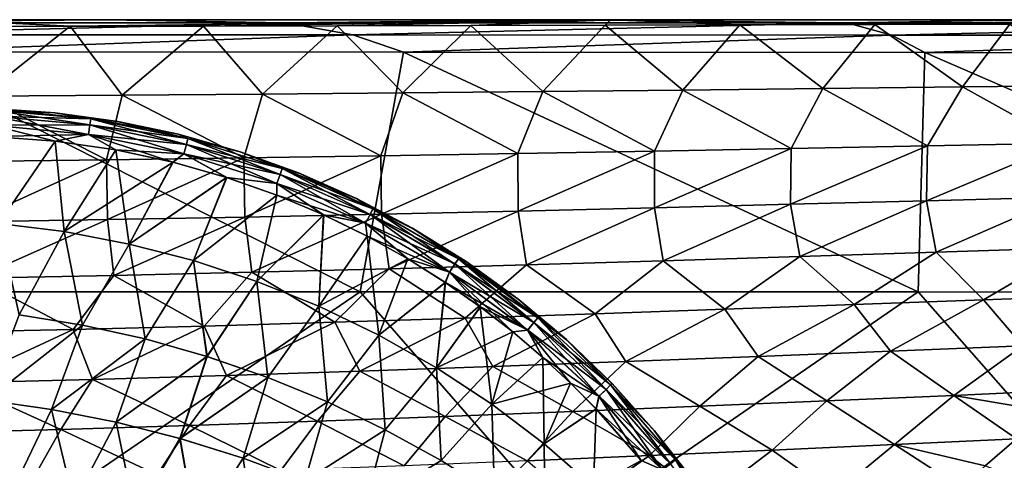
# Model space of a CAD drawing. Header units: metres. Extents: x -31 to 127, y -24 to 31.
# Tile 56 of 67: x 60.81 to 83.13, y 12.51 to 22.5. Entities that reach past the tile are written whole.
import ezdxf

# ---------------------------------------------------------------- set-up
doc = ezdxf.new("R2010")
doc.units = ezdxf.units.M
doc.layers.add('solid_13_381_041_XXX', color=7, linetype='CONTINUOUS')

msp = doc.modelspace()

# ---------------------------------------------------------------- linework, layer by layer
at = {"layer": 'solid_13_381_041_XXX'}
for points in [[(54.11681, 22.432371, 114.977898), (62.786057, 22.5, 114.568649), (52.33889, 22.5, 114.568649)], [(59.036209, 22.5, 109.261009), (52.33889, 22.5, 114.568649), (62.786057, 22.5, 114.568649)], [(54.11681, 22.432371, 114.977898), (66.838242, 22.431843, 114.974297), (62.786057, 22.5, 114.568649)], [(56.150501, 22.159645, 115.275269), (66.838242, 22.431843, 114.974297), (54.11681, 22.432371, 114.977898)], [(56.150501, 22.159645, 115.275269), (68.363281, 22.156754, 115.271782), (66.838242, 22.431843, 114.974297)], [(61.958965, 22.349318, 108.789993), (58.946838, 22.343801, 108.78756), (59.036209, 22.5, 109.261009)], [(59.956696, 20.762671, 106.702179), (58.946838, 22.343801, 108.78756), (61.958965, 22.349318, 108.789993)], [(59.036209, 22.5, 109.261009), (62.786057, 22.5, 114.568649), (73.282204, 22.5, 114.568649)], [(74.20385, 22.5, 109.232063), (59.036209, 22.5, 109.261009), (73.282204, 22.5, 114.568649)], [(61.958965, 22.349318, 108.789993), (59.036209, 22.5, 109.261009), (74.20385, 22.5, 109.232063)], [(63.139156, 20.785856, 106.658279), (59.956696, 20.762671, 106.702179), (61.958965, 22.349318, 108.789993)], [(64.978676, 22.355356, 108.792786), (61.958965, 22.349318, 108.789993), (74.20385, 22.5, 109.232063)], [(63.139156, 20.785856, 106.658279), (61.958965, 22.349318, 108.789993), (64.978676, 22.355356, 108.792786)], [(66.838242, 22.431843, 114.974297), (73.282204, 22.5, 114.568649), (62.786057, 22.5, 114.568649)], [(66.318855, 20.812164, 106.61042), (63.139156, 20.785856, 106.658279), (64.978676, 22.355356, 108.792786)], [(68.005844, 22.361776, 108.795906), (64.978676, 22.355356, 108.792786), (74.20385, 22.5, 109.232063)], [(66.318855, 20.812164, 106.61042), (64.978676, 22.355356, 108.792786), (68.005844, 22.361776, 108.795906)], [(69.495934, 20.841179, 106.559853), (66.318855, 20.812164, 106.61042), (68.005844, 22.361776, 108.795906)], [(66.838242, 22.431843, 114.974297), (79.559509, 22.430899, 114.96936), (73.282204, 22.5, 114.568649)], [(68.363281, 22.156754, 115.271782), (79.559509, 22.430899, 114.96936), (66.838242, 22.431843, 114.974297)], [(71.040504, 22.368437, 108.799324), (68.005844, 22.361776, 108.795906), (74.20385, 22.5, 109.232063)], [(69.495934, 20.841179, 106.559853), (68.005844, 22.361776, 108.795906), (71.040504, 22.368437, 108.799324)], [(68.363281, 22.156754, 115.271782), (80.576653, 22.152651, 115.267479), (79.559509, 22.430899, 114.96936)], [(72.670525, 20.872488, 106.507843), (69.495934, 20.841179, 106.559853), (71.040504, 22.368437, 108.799324)], [(74.082748, 22.375189, 108.803009), (71.040504, 22.368437, 108.799324), (74.20385, 22.5, 109.232063)], [(72.670525, 20.872488, 106.507843), (71.040504, 22.368437, 108.799324), (74.082748, 22.375189, 108.803009)], [(75.842781, 20.90567, 106.455635), (72.670525, 20.872488, 106.507843), (74.082748, 22.375189, 108.803009)], [(79.559509, 22.430899, 114.96936), (83.820404, 22.5, 114.568649), (73.282204, 22.5, 114.568649)], [(74.20385, 22.5, 109.232063), (73.282204, 22.5, 114.568649), (83.820404, 22.5, 114.568649)], [(77.13266, 22.381895, 108.806931), (74.082748, 22.375189, 108.803009), (74.20385, 22.5, 109.232063)], [(75.842781, 20.90567, 106.455635), (74.082748, 22.375189, 108.803009), (77.13266, 22.381895, 108.806931)], [(89.502998, 22.5, 109.199829), (74.20385, 22.5, 109.232063), (83.820404, 22.5, 114.568649)], [(77.13266, 22.381895, 108.806931), (74.20385, 22.5, 109.232063), (89.502998, 22.5, 109.199829)], [(79.012978, 20.940186, 106.404343), (75.842781, 20.90567, 106.455635), (77.13266, 22.381895, 108.806931)], [(80.190346, 22.388456, 108.811028), (77.13266, 22.381895, 108.806931), (89.502998, 22.5, 109.199829)], [(79.012978, 20.940186, 106.404343), (77.13266, 22.381895, 108.806931), (80.190346, 22.388456, 108.811028)], [(82.181473, 20.975397, 106.354958), (79.012978, 20.940186, 106.404343), (80.190346, 22.388456, 108.811028)], [(79.559509, 22.430899, 114.96936), (92.281059, 22.429617, 114.96405), (83.820404, 22.5, 114.568649)], [(80.576653, 22.152651, 115.267479), (92.281059, 22.429617, 114.96405), (79.559509, 22.430899, 114.96936)], [(83.255913, 22.394796, 108.815224), (80.190346, 22.388456, 108.811028), (89.502998, 22.5, 109.199829)], [(82.181473, 20.975397, 106.354958), (80.190346, 22.388456, 108.811028), (83.255913, 22.394796, 108.815224)], [(80.576653, 22.152651, 115.267479), (92.789146, 22.147303, 115.26387), (92.281059, 22.429617, 114.96405)], [(85.348648, 21.01067, 106.308472), (82.181473, 20.975397, 106.354958), (83.255913, 22.394796, 108.815224)], [(57.739769, 21.76886, 115.377327), (68.363281, 22.156754, 115.271782), (56.150501, 22.159645, 115.275269)], [(57.739769, 21.76886, 115.377327), (69.508919, 21.763668, 115.371498), (68.363281, 22.156754, 115.271782)], [(69.508919, 21.763668, 115.371498), (80.576653, 22.152651, 115.267479), (68.363281, 22.156754, 115.271782)], [(69.508919, 21.763668, 115.371498), (81.323845, 21.756392, 115.36454), (80.576653, 22.152651, 115.267479)], [(81.323845, 21.756392, 115.36454), (92.789146, 22.147303, 115.26387), (80.576653, 22.152651, 115.267479)], [(81.323845, 21.756392, 115.36454), (93.155617, 21.747229, 115.358437), (92.789146, 22.147303, 115.26387)], [(55.888191, 16.327391, 115.855858), (68.527412, 16.327152, 115.809334), (57.739769, 21.76886, 115.377327)], [(68.527412, 16.327152, 115.809334), (69.508919, 21.763668, 115.371498), (57.739769, 21.76886, 115.377327)], [(68.527412, 16.327152, 115.809334), (81.177765, 16.326603, 115.751122), (69.508919, 21.763668, 115.371498)], [(81.177765, 16.326603, 115.751122), (81.323845, 21.756392, 115.36454), (69.508919, 21.763668, 115.371498)], [(81.177765, 16.326603, 115.751122), (93.853027, 16.325752, 115.676758), (81.323845, 21.756392, 115.36454)], [(93.853027, 16.325752, 115.676758), (93.155617, 21.747229, 115.358437), (81.323845, 21.756392, 115.36454)], [(81.386177, 19.639318, 104.090736), (79.012978, 20.940186, 106.404343), (82.181473, 20.975397, 106.354958)], [(81.386177, 19.639318, 104.090736), (82.181473, 20.975397, 106.354958), (84.475464, 19.698944, 103.980499)], [(84.475464, 19.698944, 103.980499), (82.181473, 20.975397, 106.354958), (85.348648, 21.01067, 106.308472)], [(59.664616, 19.286758, 104.907158), (59.956696, 20.762671, 106.702179), (62.78117, 19.324467, 104.804642)], [(62.78117, 19.324467, 104.804642), (59.956696, 20.762671, 106.702179), (63.139156, 20.785856, 106.658279)], [(62.78117, 19.324467, 104.804642), (63.139156, 20.785856, 106.658279), (65.8927, 19.367498, 104.692696)], [(65.8927, 19.367498, 104.692696), (63.139156, 20.785856, 106.658279), (66.318855, 20.812164, 106.61042)], [(65.8927, 19.367498, 104.692696), (66.318855, 20.812164, 106.61042), (68.999489, 19.415228, 104.574181)], [(68.999489, 19.415228, 104.574181), (66.318855, 20.812164, 106.61042), (69.495934, 20.841179, 106.559853)], [(68.999489, 19.415228, 104.574181), (69.495934, 20.841179, 106.559853), (72.101837, 19.467028, 104.451973)], [(72.101837, 19.467028, 104.451973), (69.495934, 20.841179, 106.559853), (72.670525, 20.872488, 106.507843)], [(72.101837, 19.467028, 104.451973), (72.670525, 20.872488, 106.507843), (75.200043, 19.522264, 104.328926)], [(75.200043, 19.522264, 104.328926), (72.670525, 20.872488, 106.507843), (75.842781, 20.90567, 106.455635)], [(75.200043, 19.522264, 104.328926), (75.842781, 20.90567, 106.455635), (78.294601, 19.580057, 104.207695)], [(78.294601, 19.580057, 104.207695), (75.842781, 20.90567, 106.455635), (79.012978, 20.940186, 106.404343)], [(78.294601, 19.580057, 104.207695), (79.012978, 20.940186, 106.404343), (81.386177, 19.639318, 104.090736)], [(62.375065, 19.896635, 145.106491), (60.184486, 20.314695, 144.942871), (60.177914, 20.106064, 145.105118)], [(60.184498, 20.315046, 142.293503), (62.406143, 20.113798, 142.295242), (60.177929, 20.106546, 142.131104)], [(62.406101, 20.113438, 144.941147), (60.188381, 20.449005, 144.71283), (60.184486, 20.314695, 144.942871)], [(62.406101, 20.113438, 144.941147), (60.184486, 20.314695, 144.942871), (62.375065, 19.896635, 145.106491)], [(60.184498, 20.315046, 142.293503), (60.188385, 20.449188, 142.523682), (62.425472, 20.250879, 142.532181)], [(62.406143, 20.113798, 142.295242), (60.184498, 20.315046, 142.293503), (62.425472, 20.250879, 142.532181)], [(62.425461, 20.250711, 144.704285), (60.189075, 20.488415, 144.479523), (60.188381, 20.449005, 144.71283)], [(62.406101, 20.113438, 144.941147), (62.425461, 20.250711, 144.704285), (60.188381, 20.449005, 144.71283)], [(60.188385, 20.449188, 142.523682), (60.189075, 20.488415, 142.754333), (61.607037, 20.390488, 142.756805)], [(62.425472, 20.250879, 142.532181), (60.188385, 20.449188, 142.523682), (61.607037, 20.390488, 142.756805)], [(61.617722, 20.389381, 144.479156), (60.189075, 20.488415, 142.754333), (60.189075, 20.488415, 144.479523)], [(61.607037, 20.390488, 142.756805), (60.189075, 20.488415, 142.754333), (61.617722, 20.389381, 144.479156)], [(61.617722, 20.389381, 144.479156), (60.189075, 20.488415, 144.479523), (62.425461, 20.250711, 144.704285)], [(63.017353, 20.19508, 142.758987), (61.607037, 20.390488, 142.756805), (61.617722, 20.389381, 144.479156)], [(62.425472, 20.250879, 142.532181), (61.607037, 20.390488, 142.756805), (63.017353, 20.19508, 142.758987)], [(63.036072, 20.191811, 144.476974), (61.617722, 20.389381, 144.479156), (62.425461, 20.250711, 144.704285)], [(63.017353, 20.19508, 142.758987), (61.617722, 20.389381, 144.479156), (63.036072, 20.191811, 144.476974)], [(60.177929, 20.106546, 142.131104), (62.375122, 19.89711, 142.129715), (60.169609, 19.8531, 142.057693)], [(61.616196, 19.746513, 145.175064), (60.177914, 20.106064, 145.105118), (60.169613, 19.853106, 145.178284)], [(62.375065, 19.896635, 145.106491), (60.177914, 20.106064, 145.105118), (61.616196, 19.746513, 145.175064)], [(62.406143, 20.113798, 142.295242), (62.375122, 19.89711, 142.129715), (60.177929, 20.106546, 142.131104)], [(62.406101, 20.113438, 144.941147), (62.375065, 19.896635, 145.106491), (64.537079, 19.457548, 145.104034)], [(64.591957, 19.671019, 142.296295), (62.375122, 19.89711, 142.129715), (62.406143, 20.113798, 142.295242)], [(64.591888, 19.670671, 144.940079), (62.425461, 20.250711, 144.704285), (62.406101, 20.113438, 144.941147)], [(64.591888, 19.670671, 144.940079), (62.406101, 20.113438, 144.941147), (64.537079, 19.457548, 145.104034)], [(62.406143, 20.113798, 142.295242), (62.425472, 20.250879, 142.532181), (64.626579, 19.806602, 142.532349)], [(64.591957, 19.671019, 142.296295), (62.406143, 20.113798, 142.295242), (64.626579, 19.806602, 142.532349)], [(63.036072, 20.191811, 144.476974), (62.425461, 20.250711, 144.704285), (64.626564, 19.806438, 144.704086)], [(64.591888, 19.670671, 144.940079), (64.626564, 19.806438, 144.704086), (62.425461, 20.250711, 144.704285)], [(62.425472, 20.250879, 142.532181), (63.017353, 20.19508, 142.758987), (64.413124, 19.901651, 142.761108)], [(64.626579, 19.806602, 142.532349), (62.425472, 20.250879, 142.532181), (64.413124, 19.901651, 142.761108)], [(64.413124, 19.901651, 142.761108), (63.017353, 20.19508, 142.758987), (63.036072, 20.191811, 144.476974)], [(64.437172, 19.8957, 144.474838), (63.036072, 20.191811, 144.476974), (64.626564, 19.806438, 144.704086)], [(64.413124, 19.901651, 142.761108), (63.036072, 20.191811, 144.476974), (64.437172, 19.8957, 144.474838)], [(62.375122, 19.89711, 142.129715), (61.617001, 19.746851, 142.060944), (60.169609, 19.8531, 142.057693)], [(62.375065, 19.896635, 145.106491), (61.616196, 19.746513, 145.175064), (62.990726, 19.547106, 145.172226)], [(62.375122, 19.89711, 142.129715), (62.991833, 19.546978, 142.063766), (61.617001, 19.746851, 142.060944)], [(62.375065, 19.896635, 145.106491), (62.990726, 19.547106, 145.172226), (64.287262, 19.268198, 145.169815)], [(64.537079, 19.457548, 145.104034), (62.375065, 19.896635, 145.106491), (64.287262, 19.268198, 145.169815)], [(62.375122, 19.89711, 142.129715), (64.53717, 19.458012, 142.132156), (62.991833, 19.546978, 142.063766)], [(64.591957, 19.671019, 142.296295), (64.53717, 19.458012, 142.132156), (62.375122, 19.89711, 142.129715)], [(65.787537, 19.511097, 142.763168), (64.413124, 19.901651, 142.761108), (64.437172, 19.8957, 144.474838)], [(64.626579, 19.806602, 142.532349), (64.413124, 19.901651, 142.761108), (65.787537, 19.511097, 142.763168)], [(65.814178, 19.502493, 144.472763), (64.437172, 19.8957, 144.474838), (64.626564, 19.806438, 144.704086)], [(65.787537, 19.511097, 142.763168), (64.437172, 19.8957, 144.474838), (65.814178, 19.502493, 144.472763)], [(60.169609, 19.8531, 142.057693), (61.617001, 19.746851, 142.060944), (60.335583, 17.877357, 141.892776)], [(60.336029, 17.87739, 145.343185), (61.616196, 19.746513, 145.175064), (60.169613, 19.853106, 145.178284)], [(61.617001, 19.746851, 142.060944), (61.819752, 17.694296, 141.902313), (60.335583, 17.877357, 141.892776)], [(60.336029, 17.87739, 145.343185), (61.82016, 17.694307, 145.333664), (61.616196, 19.746513, 145.175064)], [(61.82016, 17.694307, 145.333664), (62.990726, 19.547106, 145.172226), (61.616196, 19.746513, 145.175064)], [(61.617001, 19.746851, 142.060944), (62.991833, 19.546978, 142.063766), (61.819752, 17.694296, 141.902313)], [(64.591888, 19.670671, 144.940079), (64.537079, 19.457548, 145.104034), (66.637978, 18.786152, 145.10199)], [(66.716209, 18.993122, 142.29718), (64.53717, 19.458012, 142.132156), (64.591957, 19.671019, 142.296295)], [(66.716118, 18.992794, 144.939178), (64.626564, 19.806438, 144.704086), (64.591888, 19.670671, 144.940079)], [(66.716118, 18.992794, 144.939178), (64.591888, 19.670671, 144.940079), (66.637978, 18.786152, 145.10199)], [(64.591957, 19.671019, 142.296295), (64.626579, 19.806602, 142.532349), (66.765953, 19.12524, 142.532501)], [(66.716209, 18.993122, 142.29718), (64.591957, 19.671019, 142.296295), (66.765953, 19.12524, 142.532501)], [(65.814178, 19.502493, 144.472763), (64.626564, 19.806438, 144.704086), (66.76593, 19.125084, 144.703918)], [(66.716118, 18.992794, 144.939178), (66.76593, 19.125084, 144.703918), (64.626564, 19.806438, 144.704086)], [(66.765953, 19.12524, 142.532501), (64.626579, 19.806602, 142.532349), (65.787537, 19.511097, 142.763168)], [(81.386177, 19.639318, 104.090736), (81.366219, 18.396139, 101.969147), (78.285309, 18.315624, 102.165421)], [(78.294601, 19.580057, 104.207695), (81.386177, 19.639318, 104.090736), (78.285309, 18.315624, 102.165421)], [(84.475464, 19.698944, 103.980499), (84.444305, 18.476948, 101.785507), (81.366219, 18.396139, 101.969147)], [(81.386177, 19.639318, 104.090736), (84.475464, 19.698944, 103.980499), (81.366219, 18.396139, 101.969147)], [(62.991833, 19.546978, 142.063766), (64.288696, 19.267765, 142.066162), (61.819752, 17.694296, 141.902313)], [(61.82016, 17.694307, 145.333664), (63.296402, 17.414265, 145.323441), (62.990726, 19.547106, 145.172226)], [(63.296402, 17.414265, 145.323441), (64.287262, 19.268198, 145.169815), (62.990726, 19.547106, 145.172226)], [(64.53717, 19.458012, 142.132156), (64.288696, 19.267765, 142.066162), (62.991833, 19.546978, 142.063766)], [(64.537079, 19.457548, 145.104034), (64.287262, 19.268198, 145.169815), (65.503197, 18.922499, 145.167786)], [(64.53717, 19.458012, 142.132156), (65.504974, 18.921906, 142.068192), (64.288696, 19.267765, 142.066162)], [(66.637978, 18.786152, 145.10199), (64.537079, 19.457548, 145.104034), (65.503197, 18.922499, 145.167786)], [(64.53717, 19.458012, 142.132156), (66.638115, 18.786596, 142.134201), (65.504974, 18.921906, 142.068192)], [(66.716209, 18.993122, 142.29718), (66.638115, 18.786596, 142.134201), (64.53717, 19.458012, 142.132156)], [(67.134254, 19.024609, 142.765213), (65.787537, 19.511097, 142.763168), (65.814178, 19.502493, 144.472763)], [(66.765953, 19.12524, 142.532501), (65.787537, 19.511097, 142.763168), (67.134254, 19.024609, 142.765213)], [(67.160378, 19.014107, 144.470734), (65.814178, 19.502493, 144.472763), (66.76593, 19.125084, 144.703918)], [(67.134254, 19.024609, 142.765213), (65.814178, 19.502493, 144.472763), (67.160378, 19.014107, 144.470734)], [(65.8927, 19.367498, 104.692696), (68.999489, 19.415228, 104.574181), (65.914574, 18.026207, 102.987167)], [(68.999489, 19.415228, 104.574181), (69.015862, 18.091166, 102.785568), (65.914574, 18.026207, 102.987167)], [(68.999489, 19.415228, 104.574181), (72.101837, 19.467028, 104.451973), (69.015862, 18.091166, 102.785568)], [(72.101837, 19.467028, 104.451973), (72.111023, 18.161713, 102.578163), (69.015862, 18.091166, 102.785568)], [(72.101837, 19.467028, 104.451973), (75.200043, 19.522264, 104.328926), (72.111023, 18.161713, 102.578163)], [(75.200043, 19.522264, 104.328926), (75.200577, 18.236965, 102.369904), (72.111023, 18.161713, 102.578163)], [(75.200043, 19.522264, 104.328926), (78.294601, 19.580057, 104.207695), (75.200577, 18.236965, 102.369904)], [(78.294601, 19.580057, 104.207695), (78.285309, 18.315624, 102.165421), (75.200577, 18.236965, 102.369904)], [(59.664616, 19.286758, 104.907158), (62.78117, 19.324467, 104.804642), (59.691792, 17.916435, 103.352982)], [(62.78117, 19.324467, 104.804642), (62.806713, 17.96768, 103.177963), (59.691792, 17.916435, 103.352982)], [(64.288696, 19.267765, 142.066162), (63.296032, 17.414272, 141.912521), (61.819752, 17.694296, 141.902313)], [(62.78117, 19.324467, 104.804642), (65.8927, 19.367498, 104.692696), (62.806713, 17.96768, 103.177963)], [(65.8927, 19.367498, 104.692696), (65.914574, 18.026207, 102.987167), (62.806713, 17.96768, 103.177963)], [(64.288696, 19.267765, 142.066162), (65.504974, 18.921906, 142.068192), (63.296032, 17.414272, 141.912521)], [(63.296402, 17.414265, 145.323441), (65.503197, 18.922499, 145.167786), (64.287262, 19.268198, 145.169815)], [(66.716118, 18.992794, 144.939178), (66.637978, 18.786152, 145.10199), (68.652184, 17.888376, 145.100266)], [(68.753159, 18.086058, 142.297928), (66.638115, 18.786596, 142.134201), (66.716209, 18.993122, 142.29718)], [(68.753036, 18.085745, 144.938416), (66.76593, 19.125084, 144.703918), (66.716118, 18.992794, 144.939178)], [(68.753036, 18.085745, 144.938416), (66.716118, 18.992794, 144.939178), (68.652184, 17.888376, 145.100266)], [(66.716209, 18.993122, 142.29718), (66.765953, 19.12524, 142.532501), (68.817711, 18.212767, 142.532623)], [(68.753159, 18.086058, 142.297928), (66.716209, 18.993122, 142.29718), (68.817711, 18.212767, 142.532623)], [(67.160378, 19.014107, 144.470734), (66.76593, 19.125084, 144.703918), (68.817673, 18.212616, 144.703766)], [(68.753036, 18.085745, 144.938416), (68.817673, 18.212616, 144.703766), (66.76593, 19.125084, 144.703918)], [(66.765953, 19.12524, 142.532501), (67.134254, 19.024609, 142.765213), (68.445862, 18.44426, 142.767197)], [(68.817711, 18.212767, 142.532623), (66.765953, 19.12524, 142.532501), (68.445862, 18.44426, 142.767197)], [(68.445862, 18.44426, 142.767197), (67.134254, 19.024609, 142.765213), (67.160378, 19.014107, 144.470734)], [(68.4692, 18.432926, 144.46875), (67.160378, 19.014107, 144.470734), (68.817673, 18.212616, 144.703766)], [(68.445862, 18.44426, 142.767197), (67.160378, 19.014107, 144.470734), (68.4692, 18.432926, 144.46875)], [(65.504974, 18.921906, 142.068192), (64.755852, 17.038239, 141.923386), (63.296032, 17.414272, 141.912521)], [(63.296402, 17.414265, 145.323441), (64.756187, 17.038218, 145.312592), (65.503197, 18.922499, 145.167786)], [(65.504974, 18.921906, 142.068192), (66.644173, 18.520489, 142.069962), (64.755852, 17.038239, 141.923386)], [(64.756187, 17.038218, 145.312592), (66.642197, 18.521254, 145.166016), (65.503197, 18.922499, 145.167786)], [(66.637978, 18.786152, 145.10199), (65.503197, 18.922499, 145.167786), (66.642197, 18.521254, 145.166016)], [(66.638115, 18.786596, 142.134201), (66.644173, 18.520489, 142.069962), (65.504974, 18.921906, 142.068192)], [(66.637978, 18.786152, 145.10199), (66.642197, 18.521254, 145.166016), (67.701973, 18.075268, 145.164505)], [(68.652184, 17.888376, 145.100266), (66.637978, 18.786152, 145.10199), (67.701973, 18.075268, 145.164505)], [(66.638115, 18.786596, 142.134201), (68.652367, 17.888802, 142.135925), (66.644173, 18.520489, 142.069962)], [(68.753159, 18.086058, 142.297928), (68.652367, 17.888802, 142.135925), (66.638115, 18.786596, 142.134201)], [(66.644173, 18.520489, 142.069962), (66.190643, 16.56715, 141.93483), (64.755852, 17.038239, 141.923386)], [(64.756187, 17.038218, 145.312592), (66.190933, 16.56712, 145.301132), (66.642197, 18.521254, 145.166016)], [(66.644173, 18.520489, 142.069962), (67.704002, 18.074345, 142.071487), (66.190643, 16.56715, 141.93483)], [(66.190933, 16.56712, 145.301132), (67.701973, 18.075268, 145.164505), (66.642197, 18.521254, 145.166016)], [(68.652367, 17.888802, 142.135925), (67.704002, 18.074345, 142.071487), (66.644173, 18.520489, 142.069962)], [(69.714851, 17.772949, 142.769089), (68.445862, 18.44426, 142.767197), (68.4692, 18.432926, 144.46875)], [(68.817711, 18.212767, 142.532623), (68.445862, 18.44426, 142.767197), (69.714851, 17.772949, 142.769089)], [(69.734245, 17.761789, 144.466858), (68.4692, 18.432926, 144.46875), (68.817673, 18.212616, 144.703766)], [(69.714851, 17.772949, 142.769089), (68.4692, 18.432926, 144.46875), (69.734245, 17.761789, 144.466858)], [(75.200577, 18.236965, 102.369904), (78.285309, 18.315624, 102.165421), (75.398102, 17.033693, 100.544937)], [(78.285309, 18.315624, 102.165421), (78.494286, 17.130566, 100.247589), (75.398102, 17.033693, 100.544937)], [(78.285309, 18.315624, 102.165421), (81.366219, 18.396139, 101.969147), (78.494286, 17.130566, 100.247589)], [(81.366219, 18.396139, 101.969147), (81.586243, 17.22933, 99.964363), (78.494286, 17.130566, 100.247589)], [(81.366219, 18.396139, 101.969147), (84.444305, 18.476948, 101.785507), (81.586243, 17.22933, 99.964363)], [(84.444305, 18.476948, 101.785507), (84.675301, 17.327988, 99.702187), (81.586243, 17.22933, 99.964363)], [(65.914574, 18.026207, 102.987167), (69.015862, 18.091166, 102.785568), (66.071953, 16.772974, 101.45134)], [(69.015862, 18.091166, 102.785568), (69.187897, 16.853422, 101.154129), (66.071953, 16.772974, 101.45134)], [(67.704002, 18.074345, 142.071487), (67.591888, 16.002266, 141.946838), (66.190643, 16.56715, 141.93483)], [(66.190933, 16.56712, 145.301132), (67.592148, 16.002232, 145.289139), (67.701973, 18.075268, 145.164505)], [(67.704002, 18.074345, 142.071487), (68.691811, 17.590473, 142.072815), (67.591888, 16.002266, 141.946838)], [(67.592148, 16.002232, 145.289139), (68.689796, 17.591526, 145.163162), (67.701973, 18.075268, 145.164505)], [(68.652184, 17.888376, 145.100266), (67.701973, 18.075268, 145.164505), (68.689796, 17.591526, 145.163162)], [(68.652367, 17.888802, 142.135925), (68.691811, 17.590473, 142.072815), (67.704002, 18.074345, 142.071487)], [(68.753036, 18.085745, 144.938416), (68.652184, 17.888376, 145.100266), (70.555367, 16.775146, 145.098801)], [(70.677689, 16.961082, 142.298553), (68.652367, 17.888802, 142.135925), (68.753159, 18.086058, 142.297928)], [(70.677544, 16.960793, 144.937759), (68.817673, 18.212616, 144.703766), (68.753036, 18.085745, 144.938416)], [(70.677544, 16.960793, 144.937759), (68.753036, 18.085745, 144.938416), (70.555367, 16.775146, 145.098801)], [(68.753159, 18.086058, 142.297928), (68.817711, 18.212767, 142.532623), (70.756226, 17.080673, 142.53273)], [(70.677689, 16.961082, 142.298553), (68.753159, 18.086058, 142.297928), (70.756226, 17.080673, 142.53273)], [(69.734245, 17.761789, 144.466858), (68.817673, 18.212616, 144.703766), (70.75618, 17.080534, 144.703644)], [(70.677544, 16.960793, 144.937759), (70.75618, 17.080534, 144.703644), (68.817673, 18.212616, 144.703766)], [(70.756226, 17.080673, 142.53273), (68.817711, 18.212767, 142.532623), (69.714851, 17.772949, 142.769089)], [(69.015862, 18.091166, 102.785568), (72.111023, 18.161713, 102.578163), (69.187897, 16.853422, 101.154129)], [(72.111023, 18.161713, 102.578163), (72.296364, 16.94072, 100.84948), (69.187897, 16.853422, 101.154129)], [(72.111023, 18.161713, 102.578163), (75.200577, 18.236965, 102.369904), (72.296364, 16.94072, 100.84948)], [(75.200577, 18.236965, 102.369904), (75.398102, 17.033693, 100.544937), (72.296364, 16.94072, 100.84948)], [(59.691792, 17.916435, 103.352982), (62.806713, 17.96768, 103.177963), (59.81493, 16.636889, 101.993019)], [(62.806713, 17.96768, 103.177963), (62.947857, 16.700441, 101.733513), (59.81493, 16.636889, 101.993019)], [(60.335583, 17.877357, 141.892776), (61.819752, 17.694296, 141.902313), (60.805344, 15.806559, 141.756683)], [(60.805759, 15.806569, 145.479279), (61.82016, 17.694307, 145.333664), (60.336029, 17.87739, 145.343185)], [(62.806713, 17.96768, 103.177963), (65.914574, 18.026207, 102.987167), (62.947857, 16.700441, 101.733513)], [(65.914574, 18.026207, 102.987167), (66.071953, 16.772974, 101.45134), (62.947857, 16.700441, 101.733513)], [(68.652184, 17.888376, 145.100266), (68.689796, 17.591526, 145.163162), (69.607239, 17.078888, 145.161972)], [(70.555367, 16.775146, 145.098801), (68.652184, 17.888376, 145.100266), (69.607239, 17.078888, 145.161972)], [(68.652367, 17.888802, 142.135925), (70.555588, 16.775543, 142.137375), (68.691811, 17.590473, 142.072815)], [(70.677689, 16.961082, 142.298553), (70.555588, 16.775543, 142.137375), (68.652367, 17.888802, 142.135925)], [(61.819752, 17.694296, 141.902313), (62.233631, 15.574721, 141.773041), (60.805344, 15.806559, 141.756683)], [(60.805759, 15.806569, 145.479279), (62.23402, 15.574714, 145.462921), (61.82016, 17.694307, 145.333664)], [(61.819752, 17.694296, 141.902313), (63.296032, 17.414272, 141.912521), (62.233631, 15.574721, 141.773041)], [(62.23402, 15.574714, 145.462921), (63.296402, 17.414265, 145.323441), (61.82016, 17.694307, 145.333664)], [(70.934471, 17.013977, 142.770874), (69.714851, 17.772949, 142.769089), (69.734245, 17.761789, 144.466858)], [(70.756226, 17.080673, 142.53273), (69.714851, 17.772949, 142.769089), (70.934471, 17.013977, 142.770874)], [(70.949341, 17.003977, 144.465073), (69.734245, 17.761789, 144.466858), (70.75618, 17.080534, 144.703644)], [(70.934471, 17.013977, 142.770874), (69.734245, 17.761789, 144.466858), (70.949341, 17.003977, 144.465073)], [(63.296032, 17.414272, 141.912521), (63.654007, 15.260912, 141.790405), (62.233631, 15.574721, 141.773041)], [(62.23402, 15.574714, 145.462921), (63.654369, 15.260888, 145.445572), (63.296402, 17.414265, 145.323441)], [(63.296032, 17.414272, 141.912521), (64.755852, 17.038239, 141.923386), (63.654007, 15.260912, 141.790405)], [(63.654369, 15.260888, 145.445572), (64.756187, 17.038218, 145.312592), (63.296402, 17.414265, 145.323441)], [(68.691811, 17.590473, 142.072815), (69.609177, 17.077738, 142.074005), (67.591888, 16.002266, 141.946838)], [(67.592148, 16.002232, 145.289139), (68.951797, 15.347009, 145.276688), (68.689796, 17.591526, 145.163162)], [(68.951797, 15.347009, 145.276688), (69.607239, 17.078888, 145.161972), (68.689796, 17.591526, 145.163162)], [(70.555588, 16.775543, 142.137375), (69.609177, 17.077738, 142.074005), (68.691811, 17.590473, 142.072815)], [(78.494286, 17.130566, 100.247589), (81.586243, 17.22933, 99.964363), (79.726242, 16.041368, 98.319016)], [(81.586243, 17.22933, 99.964363), (82.656921, 16.148632, 97.974854), (79.726242, 16.041368, 98.319016)], [(81.586243, 17.22933, 99.964363), (84.675301, 17.327988, 99.702187), (82.656921, 16.148632, 97.974854)], [(84.675301, 17.327988, 99.702187), (85.585709, 16.254654, 97.661362), (82.656921, 16.148632, 97.974854)], [(64.755852, 17.038239, 141.923386), (65.058517, 14.865487, 141.808685), (63.654007, 15.260912, 141.790405)], [(63.654369, 15.260888, 145.445572), (65.058853, 14.86545, 145.427292), (64.756187, 17.038218, 145.312592)], [(64.755852, 17.038239, 141.923386), (66.190643, 16.56715, 141.93483), (65.058517, 14.865487, 141.808685)], [(65.058853, 14.86545, 145.427292), (66.190933, 16.56712, 145.301132), (64.756187, 17.038218, 145.312592)], [(69.609177, 17.077738, 142.074005), (68.951584, 15.347045, 141.95929), (67.591888, 16.002266, 141.946838)], [(69.609177, 17.077738, 142.074005), (70.460999, 16.542122, 142.075043), (68.951584, 15.347045, 141.95929)], [(68.951797, 15.347009, 145.276688), (70.459167, 16.543335, 145.160934), (69.607239, 17.078888, 145.161972)], [(70.555367, 16.775146, 145.098801), (69.607239, 17.078888, 145.161972), (70.459167, 16.543335, 145.160934)], [(70.555588, 16.775543, 142.137375), (70.460999, 16.542122, 142.075043), (69.609177, 17.077738, 142.074005)], [(70.677544, 16.960793, 144.937759), (70.555367, 16.775146, 145.098801), (72.325882, 15.461517, 145.097565)], [(72.468079, 15.633381, 142.299103), (70.555588, 16.775543, 142.137375), (70.677689, 16.961082, 142.298553)], [(72.467911, 15.633118, 144.93721), (70.75618, 17.080534, 144.703644), (70.677544, 16.960793, 144.937759)], [(72.467911, 15.633118, 144.93721), (70.677544, 16.960793, 144.937759), (72.325882, 15.461517, 145.097565)], [(70.677689, 16.961082, 142.298553), (70.756226, 17.080673, 142.53273), (72.559677, 15.74424, 142.532822)], [(72.468079, 15.633381, 142.299103), (70.677689, 16.961082, 142.298553), (72.559677, 15.74424, 142.532822)], [(70.949341, 17.003977, 144.465073), (70.75618, 17.080534, 144.703644), (72.559616, 15.744111, 144.703522)], [(72.467911, 15.633118, 144.93721), (72.559616, 15.744111, 144.703522), (70.75618, 17.080534, 144.703644)], [(70.756226, 17.080673, 142.53273), (70.934471, 17.013977, 142.770874), (72.099266, 16.170431, 142.772583)], [(72.559677, 15.74424, 142.532822), (70.756226, 17.080673, 142.53273), (72.099266, 16.170431, 142.772583)], [(72.099266, 16.170431, 142.772583), (70.934471, 17.013977, 142.770874), (70.949341, 17.003977, 144.465073)], [(72.108559, 16.163185, 144.463379), (70.949341, 17.003977, 144.465073), (72.559616, 15.744111, 144.703522)], [(72.099266, 16.170431, 142.772583), (70.949341, 17.003977, 144.465073), (72.108559, 16.163185, 144.463379)], [(72.296364, 16.94072, 100.84948), (75.398102, 17.033693, 100.544937), (73.853668, 15.831225, 99.0662)], [(75.398102, 17.033693, 100.544937), (76.79229, 15.934891, 98.685562), (73.853668, 15.831225, 99.0662)], [(75.398102, 17.033693, 100.544937), (78.494286, 17.130566, 100.247589), (76.79229, 15.934891, 98.685562)], [(78.494286, 17.130566, 100.247589), (79.726242, 16.041368, 98.319016), (76.79229, 15.934891, 98.685562)], [(62.947857, 16.700441, 101.733513), (66.071953, 16.772974, 101.45134), (64.997505, 15.554978, 100.208138)], [(66.071953, 16.772974, 101.45134), (67.957207, 15.639937, 99.836258), (64.997505, 15.554978, 100.208138)], [(66.071953, 16.772974, 101.45134), (69.187897, 16.853422, 101.154129), (67.957207, 15.639937, 99.836258)], [(69.187897, 16.853422, 101.154129), (70.909004, 15.732385, 99.452637), (67.957207, 15.639937, 99.836258)], [(69.187897, 16.853422, 101.154129), (72.296364, 16.94072, 100.84948), (70.909004, 15.732385, 99.452637)], [(70.555367, 16.775146, 145.098801), (70.459167, 16.543335, 145.160934), (71.252319, 15.988399, 145.160004)], [(70.555588, 16.775543, 142.137375), (72.326141, 15.461884, 142.138611), (70.460999, 16.542122, 142.075043)], [(70.555367, 16.775146, 145.098801), (71.252319, 15.988399, 145.160004), (71.986984, 15.420649, 145.15918)], [(72.325882, 15.461517, 145.097565), (70.555367, 16.775146, 145.098801), (71.986984, 15.420649, 145.15918)], [(72.468079, 15.633381, 142.299103), (72.326141, 15.461884, 142.138611), (70.555588, 16.775543, 142.137375)], [(72.296364, 16.94072, 100.84948), (73.853668, 15.831225, 99.0662), (70.909004, 15.732385, 99.452637)], [(59.81493, 16.636889, 101.993019), (62.029114, 15.478577, 100.559334), (59.051277, 15.411805, 100.880898)], [(59.81493, 16.636889, 101.993019), (62.947857, 16.700441, 101.733513), (62.029114, 15.478577, 100.559334)], [(62.947857, 16.700441, 101.733513), (64.997505, 15.554978, 100.208138), (62.029114, 15.478577, 100.559334)], [(66.190643, 16.56715, 141.93483), (66.43924, 14.388972, 141.82782), (65.058517, 14.865487, 141.808685)], [(65.058853, 14.86545, 145.427292), (66.439537, 14.388925, 145.408157), (66.190933, 16.56712, 145.301132)], [(66.190643, 16.56715, 141.93483), (67.591888, 16.002266, 141.946838), (66.43924, 14.388972, 141.82782)], [(66.439537, 14.388925, 145.408157), (67.592148, 16.002232, 145.289139), (66.190933, 16.56712, 145.301132)], [(70.460999, 16.542122, 142.075043), (70.261925, 14.6059, 141.972061), (68.951584, 15.347045, 141.95929)], [(68.951797, 15.347009, 145.276688), (70.262108, 14.605868, 145.263901), (70.459167, 16.543335, 145.160934)], [(70.460999, 16.542122, 142.075043), (71.254028, 15.98714, 142.075974), (70.261925, 14.6059, 141.972061)], [(70.262108, 14.605868, 145.263901), (71.252319, 15.988399, 145.160004), (70.459167, 16.543335, 145.160934)], [(72.326141, 15.461884, 142.138611), (71.254028, 15.98714, 142.075974), (70.460999, 16.542122, 142.075043)], [(60.565231, 10.885859, 116.249481), (68.527412, 16.327152, 115.809334), (55.888191, 16.327391, 115.855858)], [(60.565231, 10.885859, 116.249481), (73.274803, 10.885625, 116.164314), (68.527412, 16.327152, 115.809334)], [(73.274803, 10.885625, 116.164314), (81.177765, 16.326603, 115.751122), (68.527412, 16.327152, 115.809334)], [(73.274803, 10.885625, 116.164314), (85.960732, 10.885186, 116.054039), (81.177765, 16.326603, 115.751122)], [(85.960732, 10.885186, 116.054039), (93.853027, 16.325752, 115.676758), (81.177765, 16.326603, 115.751122)], [(73.202621, 15.246777, 142.7742), (72.099266, 16.170431, 142.772583), (72.108559, 16.163185, 144.463379)], [(72.559677, 15.74424, 142.532822), (72.099266, 16.170431, 142.772583), (73.202621, 15.246777, 142.7742)], [(73.206253, 15.243516, 144.461777), (72.108559, 16.163185, 144.463379), (72.559616, 15.744111, 144.703522)], [(73.202621, 15.246777, 142.7742), (72.108559, 16.163185, 144.463379), (73.206253, 15.243516, 144.461777)], [(79.726242, 16.041368, 98.319016), (82.656921, 16.148632, 97.974854), (80.548798, 14.984616, 96.498413)], [(82.656921, 16.148632, 97.974854), (83.544388, 15.104395, 96.075165), (80.548798, 14.984616, 96.498413)], [(82.656921, 16.148632, 97.974854), (85.585709, 16.254654, 97.661362), (83.544388, 15.104395, 96.075165)], [(67.591888, 16.002266, 141.946838), (67.788475, 13.833856, 141.847687), (66.43924, 14.388972, 141.82782)], [(66.439537, 14.388925, 145.408157), (67.788742, 13.833801, 145.38829), (67.592148, 16.002232, 145.289139)], [(67.591888, 16.002266, 141.946838), (68.951584, 15.347045, 141.95929), (67.788475, 13.833856, 141.847687)], [(67.788742, 13.833801, 145.38829), (68.951797, 15.347009, 145.276688), (67.592148, 16.002232, 145.289139)], [(71.254028, 15.98714, 142.075974), (71.988564, 15.41937, 142.076797), (70.261925, 14.6059, 141.972061)], [(70.262108, 14.605868, 145.263901), (71.515259, 13.783226, 145.250916), (71.252319, 15.988399, 145.160004)], [(71.515259, 13.783226, 145.250916), (71.986984, 15.420649, 145.15918), (71.252319, 15.988399, 145.160004)], [(72.326141, 15.461884, 142.138611), (71.988564, 15.41937, 142.076797), (71.254028, 15.98714, 142.075974)], [(73.853668, 15.831225, 99.0662), (76.79229, 15.934891, 98.685562), (74.548164, 14.746856, 97.439224)], [(76.79229, 15.934891, 98.685562), (77.550636, 14.864617, 96.956978), (74.548164, 14.746856, 97.439224)], [(76.79229, 15.934891, 98.685562), (79.726242, 16.041368, 98.319016), (77.550636, 14.864617, 96.956978)], [(79.726242, 16.041368, 98.319016), (80.548798, 14.984616, 96.498413), (77.550636, 14.864617, 96.956978)], [(60.805344, 15.806559, 141.756683), (62.233631, 15.574721, 141.773041), (60.071453, 13.877574, 141.629944)], [(60.071861, 13.877584, 145.606018), (62.23402, 15.574714, 145.462921), (60.805759, 15.806569, 145.479279)], [(64.997505, 15.554978, 100.208138), (67.957207, 15.639937, 99.836258), (65.498642, 14.429716, 98.910736)], [(67.957207, 15.639937, 99.836258), (68.523506, 14.527599, 98.428146), (65.498642, 14.429716, 98.910736)], [(67.957207, 15.639937, 99.836258), (70.909004, 15.732385, 99.452637), (68.523506, 14.527599, 98.428146)], [(70.909004, 15.732385, 99.452637), (71.53965, 14.633789, 97.933548), (68.523506, 14.527599, 98.428146)], [(70.909004, 15.732385, 99.452637), (73.853668, 15.831225, 99.0662), (71.53965, 14.633789, 97.933548)], [(73.853668, 15.831225, 99.0662), (74.548164, 14.746856, 97.439224), (71.53965, 14.633789, 97.933548)], [(72.467911, 15.633118, 144.93721), (72.325882, 15.461517, 145.097565), (73.942184, 13.962445, 145.096527)], [(74.102737, 14.11789, 142.299545), (72.326141, 15.461884, 142.138611), (72.468079, 15.633381, 142.299103)], [(74.102547, 14.117659, 144.936737), (72.559616, 15.744111, 144.703522), (72.467911, 15.633118, 144.93721)], [(74.102547, 14.117659, 144.936737), (72.467911, 15.633118, 144.93721), (73.942184, 13.962445, 145.096527)], [(72.468079, 15.633381, 142.299103), (72.559677, 15.74424, 142.532822), (74.206436, 14.2184, 142.532898)], [(74.102737, 14.11789, 142.299545), (72.468079, 15.633381, 142.299103), (74.206436, 14.2184, 142.532898)], [(73.206253, 15.243516, 144.461777), (72.559616, 15.744111, 144.703522), (74.206375, 14.218288, 144.703415)], [(74.102547, 14.117659, 144.936737), (74.206375, 14.218288, 144.703415), (72.559616, 15.744111, 144.703522)], [(74.206436, 14.2184, 142.532898), (72.559677, 15.74424, 142.532822), (73.202621, 15.246777, 142.7742)], [(59.051277, 15.411805, 100.880898), (62.029114, 15.478577, 100.559334), (59.418583, 14.264084, 99.790459)], [(62.029114, 15.478577, 100.559334), (62.464008, 14.341443, 99.368965), (59.418583, 14.264084, 99.790459)], [(62.233631, 15.574721, 141.773041), (61.536015, 13.665314, 141.652725), (60.071453, 13.877574, 141.629944)], [(60.071861, 13.877584, 145.606018), (61.5364, 13.665306, 145.583237), (62.23402, 15.574714, 145.462921)], [(62.233631, 15.574721, 141.773041), (63.654007, 15.260912, 141.790405), (61.536015, 13.665314, 141.652725)], [(61.5364, 13.665306, 145.583237), (63.654369, 15.260888, 145.445572), (62.23402, 15.574714, 145.462921)], [(62.029114, 15.478577, 100.559334), (64.997505, 15.554978, 100.208138), (62.464008, 14.341443, 99.368965)], [(64.997505, 15.554978, 100.208138), (65.498642, 14.429716, 98.910736), (62.464008, 14.341443, 99.368965)], [(71.988564, 15.41937, 142.076797), (71.515114, 13.78325, 141.985062), (70.261925, 14.6059, 141.972061)], [(71.988564, 15.41937, 142.076797), (72.669563, 14.841382, 142.07753), (71.515114, 13.78325, 141.985062)], [(71.515259, 13.783226, 145.250916), (72.668121, 14.842665, 145.158447), (71.986984, 15.420649, 145.15918)], [(72.325882, 15.461517, 145.097565), (71.986984, 15.420649, 145.15918), (72.668121, 14.842665, 145.158447)], [(72.326141, 15.461884, 142.138611), (72.669563, 14.841382, 142.07753), (71.988564, 15.41937, 142.076797)], [(72.325882, 15.461517, 145.097565), (72.668121, 14.842665, 145.158447), (73.296852, 14.259647, 145.157776)], [(73.942184, 13.962445, 145.096527), (72.325882, 15.461517, 145.097565), (73.296852, 14.259647, 145.157776)], [(72.326141, 15.461884, 142.138611), (73.942474, 13.962773, 142.139648), (72.669563, 14.841382, 142.07753)], [(74.102737, 14.11789, 142.299545), (73.942474, 13.962773, 142.139648), (72.326141, 15.461884, 142.138611)], [(63.654007, 15.260912, 141.790405), (62.997311, 13.375168, 141.676895), (61.536015, 13.665314, 141.652725)], [(61.5364, 13.665306, 145.583237), (62.997669, 13.375144, 145.559067), (63.654369, 15.260888, 145.445572)], [(63.654007, 15.260912, 141.790405), (65.058517, 14.865487, 141.808685), (62.997311, 13.375168, 141.676895)], [(62.997669, 13.375144, 145.559067), (65.058853, 14.86545, 145.427292), (63.654369, 15.260888, 145.445572)], [(68.951584, 15.347045, 141.95929), (69.098709, 13.203887, 141.868103), (67.788475, 13.833856, 141.847687)], [(67.788742, 13.833801, 145.38829), (69.098946, 13.203829, 145.367859), (68.951797, 15.347009, 145.276688)], [(68.951584, 15.347045, 141.95929), (70.261925, 14.6059, 141.972061), (69.098709, 13.203887, 141.868103)], [(69.098946, 13.203829, 145.367859), (70.262108, 14.605868, 145.263901), (68.951797, 15.347009, 145.276688)], [(73.202621, 15.246777, 142.7742), (73.206253, 15.243516, 144.461777), (74.237053, 14.249455, 144.460297)], [(74.238281, 14.248184, 142.775681), (73.202621, 15.246777, 142.7742), (74.237053, 14.249455, 144.460297)], [(74.206436, 14.2184, 142.532898), (73.202621, 15.246777, 142.7742), (74.238281, 14.248184, 142.775681)], [(74.237053, 14.249455, 144.460297), (73.206253, 15.243516, 144.461777), (74.206375, 14.218288, 144.703415)], [(77.550636, 14.864617, 96.956978), (80.548798, 14.984616, 96.498413), (79.107582, 13.858254, 95.145302)], [(80.548798, 14.984616, 96.498413), (81.982796, 13.980894, 94.643593), (79.107582, 13.858254, 95.145302)], [(80.548798, 14.984616, 96.498413), (83.544388, 15.104395, 96.075165), (81.982796, 13.980894, 94.643593)], [(83.544388, 15.104395, 96.075165), (84.855354, 14.112824, 94.208427), (81.982796, 13.980894, 94.643593)], [(65.058517, 14.865487, 141.808685), (64.446716, 13.007069, 141.702362), (62.997311, 13.375168, 141.676895)], [(62.997669, 13.375144, 145.559067), (64.447052, 13.007032, 145.533615), (65.058853, 14.86545, 145.427292)], [(65.058517, 14.865487, 141.808685), (66.43924, 14.388972, 141.82782), (64.446716, 13.007069, 141.702362)], [(64.447052, 13.007032, 145.533615), (66.439537, 14.388925, 145.408157), (65.058853, 14.86545, 145.427292)], [(72.669563, 14.841382, 142.07753), (73.298164, 14.258378, 142.078201), (71.515114, 13.78325, 141.985062)], [(71.515259, 13.783226, 145.250916), (72.703461, 12.883501, 145.237823), (72.668121, 14.842665, 145.158447)], [(71.53965, 14.633789, 97.933548), (74.548164, 14.746856, 97.439224), (73.347687, 13.616735, 96.243019)], [(72.703461, 12.883501, 145.237823), (73.296852, 14.259647, 145.157776), (72.668121, 14.842665, 145.158447)], [(73.942474, 13.962773, 142.139648), (73.298164, 14.258378, 142.078201), (72.669563, 14.841382, 142.07753)], [(74.548164, 14.746856, 97.439224), (76.22979, 13.736073, 95.682709), (73.347687, 13.616735, 96.243019)], [(74.548164, 14.746856, 97.439224), (77.550636, 14.864617, 96.956978), (76.22979, 13.736073, 95.682709)], [(77.550636, 14.864617, 96.956978), (79.107582, 13.858254, 95.145302), (76.22979, 13.736073, 95.682709)], [(65.498642, 14.429716, 98.910736), (68.523506, 14.527599, 98.428146), (67.563843, 13.395653, 97.380821)], [(68.523506, 14.527599, 98.428146), (70.459534, 13.502619, 96.813416), (67.563843, 13.395653, 97.380821)], [(68.523506, 14.527599, 98.428146), (71.53965, 14.633789, 97.933548), (70.459534, 13.502619, 96.813416)], [(70.261925, 14.6059, 141.972061), (70.362419, 12.502832, 141.888916), (69.098709, 13.203887, 141.868103)], [(69.098946, 13.203829, 145.367859), (70.362625, 12.502773, 145.347046), (70.262108, 14.605868, 145.263901)], [(70.261925, 14.6059, 141.972061), (71.515114, 13.78325, 141.985062), (70.362419, 12.502832, 141.888916)], [(70.362625, 12.502773, 145.347046), (71.515259, 13.783226, 145.250916), (70.262108, 14.605868, 145.263901)], [(71.53965, 14.633789, 97.933548), (73.347687, 13.616735, 96.243019), (70.459534, 13.502619, 96.813416)], [(59.418583, 14.264084, 99.790459), (62.464008, 14.341443, 99.368965), (61.745384, 13.20843, 98.452881)], [(62.464008, 14.341443, 99.368965), (64.6595, 13.297162, 97.931801), (61.745384, 13.20843, 98.452881)], [(62.464008, 14.341443, 99.368965), (65.498642, 14.429716, 98.910736), (64.6595, 13.297162, 97.931801)], [(66.43924, 14.388972, 141.82782), (65.875633, 12.561348, 141.729004), (64.446716, 13.007069, 141.702362)], [(64.447052, 13.007032, 145.533615), (65.875938, 12.561301, 145.506958), (66.439537, 14.388925, 145.408157)], [(65.498642, 14.429716, 98.910736), (67.563843, 13.395653, 97.380821), (64.6595, 13.297162, 97.931801)], [(66.43924, 14.388972, 141.82782), (67.788475, 13.833856, 141.847687), (65.875633, 12.561348, 141.729004)], [(65.875938, 12.561301, 145.506958), (67.788742, 13.833801, 145.38829), (66.439537, 14.388925, 145.408157)], [(59.418583, 14.264084, 99.790459), (61.745384, 13.20843, 98.452881), (58.820385, 13.130742, 98.930603)], [(73.298164, 14.258378, 142.078201), (72.703354, 12.883513, 141.998154), (71.515114, 13.78325, 141.985062)], [(73.298164, 14.258378, 142.078201), (73.878082, 13.672579, 142.078796), (72.703354, 12.883513, 141.998154)], [(72.703461, 12.883501, 145.237823), (73.8769, 13.673822, 145.157181), (73.296852, 14.259647, 145.157776)], [(73.942184, 13.962445, 145.096527), (73.296852, 14.259647, 145.157776), (73.8769, 13.673822, 145.157181)], [(73.942474, 13.962773, 142.139648), (73.878082, 13.672579, 142.078796), (73.298164, 14.258378, 142.078201)], [(74.102547, 14.117659, 144.936737), (73.942184, 13.962445, 145.096527), (75.383369, 12.294592, 145.095627)], [(75.560333, 12.431624, 142.299942), (73.942474, 13.962773, 142.139648), (74.102737, 14.11789, 142.299545)], [(75.560127, 12.431423, 144.93634), (74.206375, 14.218288, 144.703415), (74.102547, 14.117659, 144.936737)], [(75.560127, 12.431423, 144.93634), (74.102547, 14.117659, 144.936737), (75.383369, 12.294592, 145.095627)], [(74.102737, 14.11789, 142.299545), (74.206436, 14.2184, 142.532898), (75.674889, 12.520411, 142.532974)], [(75.560333, 12.431624, 142.299942), (74.102737, 14.11789, 142.299545), (75.674889, 12.520411, 142.532974)], [(75.195946, 13.185853, 144.458939), (74.237053, 14.249455, 144.460297), (74.206375, 14.218288, 144.703415)], [(75.195946, 13.185853, 144.458939), (74.206375, 14.218288, 144.703415), (75.67482, 12.520312, 144.703323)], [(75.560127, 12.431423, 144.93634), (75.67482, 12.520312, 144.703323), (74.206375, 14.218288, 144.703415)], [(74.206436, 14.2184, 142.532898), (74.238281, 14.248184, 142.775681), (75.20134, 13.179437, 142.777039)], [(75.674889, 12.520411, 142.532974), (74.206436, 14.2184, 142.532898), (75.20134, 13.179437, 142.777039)], [(74.238281, 14.248184, 142.775681), (74.237053, 14.249455, 144.460297), (75.195946, 13.185853, 144.458939)], [(75.20134, 13.179437, 142.777039), (74.238281, 14.248184, 142.775681), (75.195946, 13.185853, 144.458939)], [(81.982796, 13.980894, 94.643593), (84.855354, 14.112824, 94.208427), (84.177795, 13.612978, 93.586205)], [(60.071453, 13.877574, 141.629944), (61.536015, 13.665314, 141.652725), (60.639256, 11.787436, 141.543594)], [(60.639633, 11.787431, 145.692368), (61.5364, 13.665306, 145.583237), (60.071861, 13.877584, 145.606018)], [(73.942184, 13.962445, 145.096527), (73.8769, 13.673822, 145.157181), (74.899963, 12.507766, 145.156143)], [(73.942474, 13.962773, 142.139648), (75.38369, 12.29488, 142.140533), (73.878082, 13.672579, 142.078796)], [(75.383369, 12.294592, 145.095627), (73.942184, 13.962445, 145.096527), (74.899963, 12.507766, 145.156143)], [(75.560333, 12.431624, 142.299942), (75.38369, 12.29488, 142.140533), (73.942474, 13.962773, 142.139648)], [(76.22979, 13.736073, 95.682709), (79.107582, 13.858254, 95.145302), (77.865219, 12.742687, 93.945686)], [(79.107582, 13.858254, 95.145302), (80.637764, 12.86591, 93.372528), (77.865219, 12.742687, 93.945686)], [(79.107582, 13.858254, 95.145302), (81.982796, 13.980894, 94.643593), (80.637764, 12.86591, 93.372528)], [(81.982796, 13.980894, 94.643593), (83.405144, 13.000886, 92.868149), (80.637764, 12.86591, 93.372528)], [(81.982796, 13.980894, 94.643593), (84.177795, 13.612978, 93.586205), (83.405144, 13.000886, 92.868149)], [(61.536015, 13.665314, 141.652725), (62.038837, 11.557404, 141.57164), (60.639256, 11.787436, 141.543594)], [(60.639633, 11.787431, 145.692368), (62.039192, 11.557385, 145.664322), (61.5364, 13.665306, 145.583237)], [(61.536015, 13.665314, 141.652725), (62.997311, 13.375168, 141.676895), (62.038837, 11.557404, 141.57164)], [(62.039192, 11.557385, 145.664322), (62.997669, 13.375144, 145.559067), (61.5364, 13.665306, 145.583237)], [(67.788475, 13.833856, 141.847687), (67.275604, 12.040837, 141.756653), (65.875633, 12.561348, 141.729004)], [(65.875938, 12.561301, 145.506958), (67.275887, 12.040783, 145.479309), (67.788742, 13.833801, 145.38829)], [(67.788475, 13.833856, 141.847687), (69.098709, 13.203887, 141.868103), (67.275604, 12.040837, 141.756653)], [(67.275887, 12.040783, 145.479309), (69.098946, 13.203829, 145.367859), (67.788742, 13.833801, 145.38829)], [(71.515114, 13.78325, 141.985062), (71.57209, 11.734462, 141.909958), (70.362419, 12.502832, 141.888916)], [(70.362625, 12.502773, 145.347046), (71.572266, 11.734405, 145.326019), (71.515259, 13.783226, 145.250916)], [(70.459534, 13.502619, 96.813416), (73.347687, 13.616735, 96.243019), (72.311111, 12.501345, 95.184052)], [(71.515114, 13.78325, 141.985062), (72.703354, 12.883513, 141.998154), (71.57209, 11.734462, 141.909958)], [(71.572266, 11.734405, 145.326019), (72.703461, 12.883501, 145.237823), (71.515259, 13.783226, 145.250916)], [(73.347687, 13.616735, 96.243019), (75.090248, 12.620399, 94.554115), (72.311111, 12.501345, 95.184052)], [(73.878082, 13.672579, 142.078796), (73.818977, 11.911213, 142.011215), (72.703354, 12.883513, 141.998154)], [(72.703461, 12.883501, 145.237823), (73.819054, 11.911215, 145.224762), (73.8769, 13.673822, 145.157181)], [(73.347687, 13.616735, 96.243019), (76.22979, 13.736073, 95.682709), (75.090248, 12.620399, 94.554115)], [(73.878082, 13.672579, 142.078796), (74.900894, 12.506613, 142.079834), (73.818977, 11.911213, 142.011215)], [(73.819054, 11.911215, 145.224762), (74.899963, 12.507766, 145.156143), (73.8769, 13.673822, 145.157181)], [(75.38369, 12.29488, 142.140533), (74.900894, 12.506613, 142.079834), (73.878082, 13.672579, 142.078796)], [(76.22979, 13.736073, 95.682709), (77.865219, 12.742687, 93.945686), (75.090248, 12.620399, 94.554115)], [(64.6595, 13.297162, 97.931801), (67.563843, 13.395653, 97.380821), (66.733864, 12.281395, 96.453064)], [(67.563843, 13.395653, 97.380821), (69.526123, 12.38778, 95.821739), (66.733864, 12.281395, 96.453064)], [(67.563843, 13.395653, 97.380821), (70.459534, 13.502619, 96.813416), (69.526123, 12.38778, 95.821739)], [(70.459534, 13.502619, 96.813416), (72.311111, 12.501345, 95.184052), (69.526123, 12.38778, 95.821739)], [(58.820385, 13.130742, 98.930603), (61.745384, 13.20843, 98.452881), (61.122879, 12.095262, 97.639305)], [(61.745384, 13.20843, 98.452881), (63.933178, 12.183467, 97.063698), (61.122879, 12.095262, 97.639305)], [(61.745384, 13.20843, 98.452881), (64.6595, 13.297162, 97.931801), (63.933178, 12.183467, 97.063698)], [(62.997311, 13.375168, 141.676895), (63.433151, 11.26382, 141.601135), (62.038837, 11.557404, 141.57164)], [(62.039192, 11.557385, 145.664322), (63.433483, 11.26379, 145.634827), (62.997669, 13.375144, 145.559067)], [(62.997311, 13.375168, 141.676895), (64.446716, 13.007069, 141.702362), (63.433151, 11.26382, 141.601135)], [(63.433483, 11.26379, 145.634827), (64.447052, 13.007032, 145.533615), (62.997669, 13.375144, 145.559067)], [(64.6595, 13.297162, 97.931801), (66.733864, 12.281395, 96.453064), (63.933178, 12.183467, 97.063698)], [(69.098709, 13.203887, 141.868103), (68.638237, 11.449337, 141.785049), (67.275604, 12.040837, 141.756653)], [(67.275887, 12.040783, 145.479309), (68.638481, 11.449277, 145.450912), (69.098946, 13.203829, 145.367859)], [(69.098709, 13.203887, 141.868103), (70.362419, 12.502832, 141.888916), (68.638237, 11.449337, 141.785049)], [(68.638481, 11.449277, 145.450912), (70.362625, 12.502773, 145.347046), (69.098946, 13.203829, 145.367859)], [(76.078247, 12.057901, 144.457703), (75.195946, 13.185853, 144.458939), (75.67482, 12.520312, 144.703323)], [(75.20134, 13.179437, 142.777039), (75.195946, 13.185853, 144.458939), (76.078247, 12.057901, 144.457703)], [(76.087173, 12.045616, 142.77829), (75.20134, 13.179437, 142.777039), (76.078247, 12.057901, 144.457703)], [(75.674889, 12.520411, 142.532974), (75.20134, 13.179437, 142.777039), (76.087173, 12.045616, 142.77829)], [(58.820385, 13.130742, 98.930603), (61.122879, 12.095262, 97.639305), (58.301804, 12.018047, 98.165558)], [(64.446716, 13.007069, 141.702362), (64.814827, 10.906488, 141.631973), (63.433151, 11.26382, 141.601135)], [(63.433483, 11.26379, 145.634827), (64.815132, 10.906449, 145.603989), (64.447052, 13.007032, 145.533615)], [(64.446716, 13.007069, 141.702362), (65.875633, 12.561348, 141.729004), (64.814827, 10.906488, 141.631973)], [(64.815132, 10.906449, 145.603989), (65.875938, 12.561301, 145.506958), (64.447052, 13.007032, 145.533615)], [(80.637764, 12.86591, 93.372528), (83.405144, 13.000886, 92.868149), (82.690979, 12.384509, 92.193077)], [(83.355957, 12.112269, 91.817764), (82.690979, 12.384509, 92.193077), (83.405144, 13.000886, 92.868149)], [(72.703354, 12.883513, 141.998154), (72.720222, 10.902559, 141.931046), (71.57209, 11.734462, 141.909958)], [(71.572266, 11.734405, 145.326019), (72.720367, 10.902506, 145.304932), (72.703461, 12.883501, 145.237823)], [(72.703354, 12.883513, 141.998154), (73.818977, 11.911213, 142.011215), (72.720222, 10.902559, 141.931046)], [(72.720367, 10.902506, 145.304932), (73.819054, 11.911215, 145.224762), (72.703461, 12.883501, 145.237823)], [(75.090248, 12.620399, 94.554115), (77.865219, 12.742687, 93.945686), (76.380211, 11.607793, 92.986061)], [(77.865219, 12.742687, 93.945686), (79.271835, 11.739182, 92.295494), (76.380211, 11.607793, 92.986061)], [(77.865219, 12.742687, 93.945686), (80.637764, 12.86591, 93.372528), (79.271835, 11.739182, 92.295494)], [(80.637764, 12.86591, 93.372528), (82.159416, 11.885695, 91.681442), (79.271835, 11.739182, 92.295494)], [(80.637764, 12.86591, 93.372528), (82.690979, 12.384509, 92.193077), (82.159416, 11.885695, 91.681442)], [(65.875633, 12.561348, 141.729004), (66.176491, 10.487196, 141.663986), (64.814827, 10.906488, 141.631973)], [(64.815132, 10.906449, 145.603989), (66.176773, 10.487149, 145.571976), (65.875938, 12.561301, 145.506958)], [(65.875633, 12.561348, 141.729004), (67.275604, 12.040837, 141.756653), (66.176491, 10.487196, 141.663986)], [(66.176773, 10.487149, 145.571976), (67.275887, 12.040783, 145.479309), (65.875938, 12.561301, 145.506958)], [(72.311111, 12.501345, 95.184052), (75.090248, 12.620399, 94.554115), (73.485756, 11.478213, 93.713821)], [(75.090248, 12.620399, 94.554115), (76.380211, 11.607793, 92.986061), (73.485756, 11.478213, 93.713821)], [(76.824409, 10.596325, 144.935989), (75.67482, 12.520312, 144.703323), (75.560127, 12.431423, 144.93634)], [(75.560333, 12.431624, 142.299942), (75.674889, 12.520411, 142.532974), (76.948563, 10.672474, 142.533035)], [(76.078247, 12.057901, 144.457703), (75.67482, 12.520312, 144.703323), (76.948486, 10.672394, 144.703232)], [(76.824409, 10.596325, 144.935989), (76.948486, 10.672394, 144.703232), (75.67482, 12.520312, 144.703323)], [(75.674889, 12.520411, 142.532974), (76.087173, 12.045616, 142.77829), (76.890862, 10.853157, 142.779404)], [(76.948563, 10.672474, 142.533035), (75.674889, 12.520411, 142.532974), (76.890862, 10.853157, 142.779404)]]:
    msp.add_3dface(points, dxfattribs=at)

doc.saveas('drawing.dxf')
